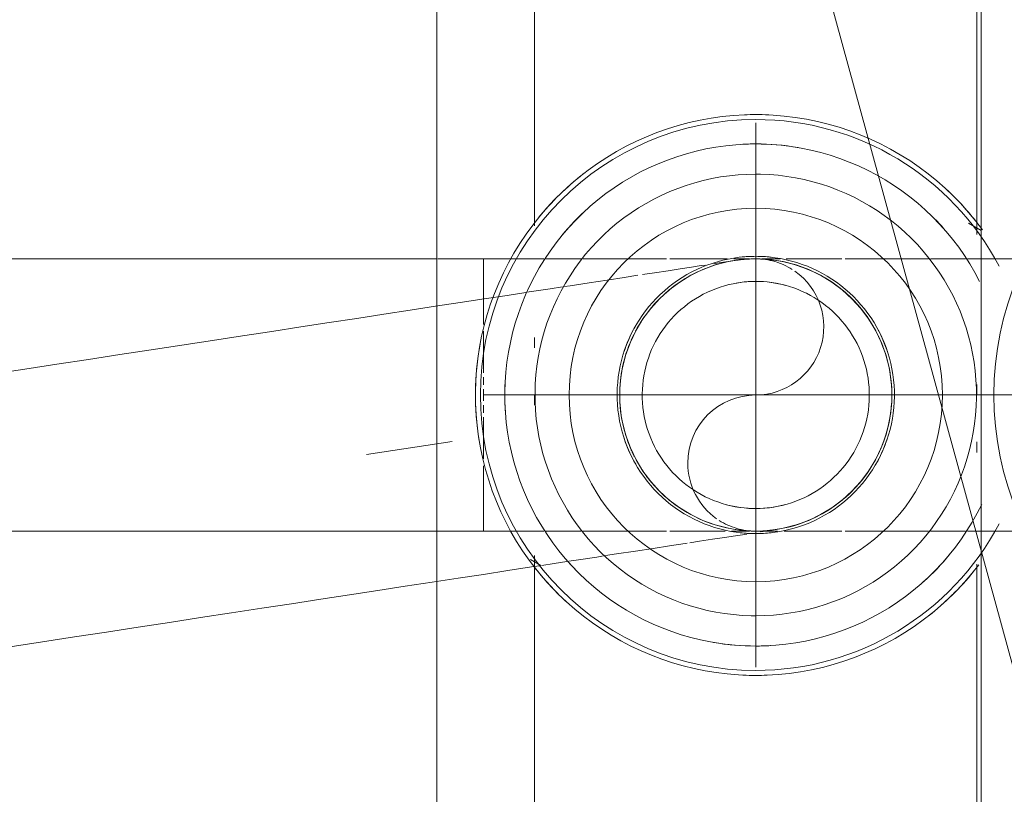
# Model space of a CAD drawing. Header units: millimetres. Extents: x -125 to 25178, y 4748 to 39091.
# Tile 50 of 118: x 17627 to 17685, y 36487 to 36533. Entities that reach past the tile are written whole.
import ezdxf

# ---------------------------------------------------------------- set-up
doc = ezdxf.new("R2010")
doc.units = ezdxf.units.MM
for name, pattern in [('ADSK_Осевая', [700, 500, -100, 0, -100]), ('ADSK_Скрыто', [300, 150, -150]), ('ADSK_Штриховая_ш3 п1_5', [225, 150, -75])]:
    doc.linetypes.add(name, pattern=pattern)
for name, color, linetype, lineweight in [('A-DETL-____-HDLN', 90, 'ADSK_Скрыто', 9), ('A-DETL-____-MBND', 5, 'ADSK_Штриховая_ш3 п1_5', 20), ('M-EQPM-___-IDEN', 50, 'Continuous', 20), ('M-EQPM-____-OTLN', 50, 'Continuous', 20), ('P-PIPE-____-CNTR', 3, 'ADSK_Осевая', 20)]:
    doc.layers.add(name, color=color, linetype=linetype, lineweight=lineweight)

# ---------------------------------------------------------------- blocks, each defined once
blk = doc.blocks.new('ADSK_Коллектор с регулирующими клапанами и расходомерами - N5-1658201-В_Этаж 03_Отопление')
at = {"layer": 'M-EQPM-____-OTLN'}
for p, q in [((62, -54.75), (250, -54.75)), ((171.329, -54.75), (170.896, -55.5)), ((171.564, -55), (140.942, -55)), ((181, -55), (180.392, -55)), ((184.38, -55), (183.762, -55)), ((221.564, -55), (190.942, -55)), ((140.438, -81), (171.058, -81)), ((177.62, -81), (178.238, -81)), ((181, -81), (181.608, -81)), ((190.438, -81), (221.058, -81)), ((190.669, -81.253), (191.03, -80.627)), ((62, -86.75), (250, -86.75))]:
    blk.add_line(p, q, dxfattribs=at)
at = {"layer": 'M-EQPM-____-OTLN', "flags": 128}
for points in [[(171.3, -54.674), (170.775, -55.072), (170.266, -55.491), (169.774, -55.931), (169.301, -56.389), (168.846, -56.866), (168.41, -57.361), (167.995, -57.873), (167.6, -58.401), (167.227, -58.945), (166.876, -59.503), (166.547, -60.075), (166.242, -60.659), (165.96, -61.255), (165.703, -61.862), (165.469, -62.478), (165.261, -63.104), (165.078, -63.737), (164.92, -64.377), (164.788, -65.023), (164.682, -65.674), (164.602, -66.328), (164.548, -66.985), (164.521, -67.644), (164.517, -68)], [(174.328, -54.839), (173.807, -55.116), (173.297, -55.414), (172.8, -55.732), (172.316, -56.07), (171.846, -56.427), (171.391, -56.802), (170.951, -57.195), (170.527, -57.606), (170.119, -58.033), (169.729, -58.476), (169.358, -58.934), (169.004, -59.407), (168.67, -59.894), (168.356, -60.393), (168.062, -60.905), (167.789, -61.428), (167.536, -61.962), (167.306, -62.505), (167.097, -63.057), (166.91, -63.617), (166.746, -64.184), (166.605, -64.757), (166.487, -65.335), (166.392, -65.918), (166.32, -66.504), (166.272, -67.092), (166.248, -67.681), (166.244, -68)], [(195.756, -68), (195.744, -67.41), (195.709, -66.821), (195.65, -66.234), (195.567, -65.649), (195.462, -65.068), (195.333, -64.493), (195.181, -63.922), (195.007, -63.358), (194.81, -62.802), (194.591, -62.254), (194.35, -61.715), (194.088, -61.186), (193.805, -60.668), (193.502, -60.162), (193.178, -59.668), (192.835, -59.188), (192.474, -58.722), (192.093, -58.27), (191.695, -57.834), (191.28, -57.415), (190.849, -57.012), (190.402, -56.627), (189.939, -56.26), (189.463, -55.912), (188.973, -55.584), (188.47, -55.275), (187.955, -54.986), (187.429, -54.718)], [(197.483, -68), (197.47, -67.341), (197.43, -66.683), (197.364, -66.027), (197.272, -65.374), (197.154, -64.725), (197.011, -64.082), (196.841, -63.445), (196.646, -62.815), (196.426, -62.193), (196.182, -61.581), (195.913, -60.979), (195.62, -60.389), (195.304, -59.81), (194.965, -59.244), (194.604, -58.693), (194.221, -58.156), (193.817, -57.636), (193.392, -57.131), (192.947, -56.645), (192.484, -56.176), (192.002, -55.726), (191.502, -55.296), (190.986, -54.886)], [(193.978, -68), (193.968, -67.481), (193.937, -66.963), (193.885, -66.446), (193.813, -65.932), (193.72, -65.422), (193.606, -64.915), (193.473, -64.413), (193.32, -63.917), (193.146, -63.428), (192.954, -62.946), (192.742, -62.472), (192.512, -62.007), (192.263, -61.551), (191.996, -61.106), (191.711, -60.672), (191.41, -60.249), (191.092, -59.839), (190.757, -59.442), (190.407, -59.059), (190.042, -58.69), (189.663, -58.336), (189.269, -57.997), (188.863, -57.674), (188.443, -57.368), (188.012, -57.079), (187.57, -56.807), (187.117, -56.554), (186.654, -56.318), (186.183, -56.101), (185.703, -55.904), (185.215, -55.725), (184.721, -55.567), (184.221, -55.428), (183.716, -55.309), (183.206, -55.21), (182.693, -55.133), (182.177, -55.075), (181.659, -55.038), (181.14, -55.022), (180.621, -55.027), (180.103, -55.053), (179.586, -55.099), (179.071, -55.166), (178.559, -55.253), (178.051, -55.361), (177.548, -55.489), (177.051, -55.637), (176.559, -55.805), (176.075, -55.992), (175.599, -56.199), (175.132, -56.424), (174.673, -56.668), (174.225, -56.93), (173.788, -57.21), (173.362, -57.507), (172.949, -57.821), (172.548, -58.151), (172.161, -58.497), (171.788, -58.858), (171.43, -59.234), (171.087, -59.623), (170.76, -60.026), (170.449, -60.442), (170.155, -60.87), (169.879, -61.31), (169.62, -61.76), (169.38, -62.22), (169.158, -62.689), (168.955, -63.167), (168.772, -63.652), (168.607, -64.145), (168.463, -64.644), (168.339, -65.148), (168.235, -65.656), (168.152, -66.168), (168.089, -66.684), (168.046, -67.201), (168.025, -67.72), (168.022, -68)], [(189.15, -68), (189.143, -67.674), (189.124, -67.349), (189.091, -67.024), (189.046, -66.702), (188.988, -66.381), (188.916, -66.063), (188.833, -65.748), (188.736, -65.436), (188.628, -65.129), (188.507, -64.826), (188.374, -64.529), (188.229, -64.236), (188.073, -63.95), (187.905, -63.671), (187.726, -63.398), (187.537, -63.133), (187.337, -62.875), (187.127, -62.626), (186.907, -62.385), (186.678, -62.154), (186.44, -61.931), (186.193, -61.718), (185.937, -61.516), (185.674, -61.324), (185.403, -61.142), (185.126, -60.971), (184.841, -60.812), (184.551, -60.664), (184.255, -60.528), (183.953, -60.404), (183.647, -60.292), (183.337, -60.192), (183.023, -60.105), (182.705, -60.03), (182.385, -59.969), (182.063, -59.92), (181.739, -59.884), (181.414, -59.861), (181.088, -59.85), (180.762, -59.853), (180.436, -59.87), (180.112, -59.899), (179.788, -59.941), (179.467, -59.995), (179.148, -60.063), (178.832, -60.144), (178.52, -60.237), (178.211, -60.342), (177.907, -60.46), (177.608, -60.589), (177.315, -60.731), (177.027, -60.884), (176.746, -61.049), (176.471, -61.224), (176.204, -61.411), (175.944, -61.608), (175.692, -61.815), (175.449, -62.032), (175.215, -62.259), (174.99, -62.495), (174.775, -62.74), (174.57, -62.993), (174.374, -63.254), (174.19, -63.523), (174.016, -63.799), (173.854, -64.081), (173.703, -64.37), (173.564, -64.665), (173.436, -64.965), (173.321, -65.27), (173.218, -65.579), (173.127, -65.892), (173.049, -66.209), (172.984, -66.528), (172.932, -66.85), (172.892, -67.173), (172.865, -67.498), (172.852, -67.824), (172.85, -68)], [(187.676, -68), (187.671, -67.733), (187.655, -67.466), (187.628, -67.201), (187.591, -66.936), (187.543, -66.674), (187.485, -66.413), (187.416, -66.155), (187.337, -65.9), (187.248, -65.648), (187.149, -65.4), (187.04, -65.156), (186.922, -64.917), (186.794, -64.683), (186.656, -64.454), (186.51, -64.23), (186.355, -64.013), (186.191, -63.802), (186.019, -63.598), (185.839, -63.401), (185.651, -63.211), (185.456, -63.029), (185.254, -62.855), (185.044, -62.689), (184.829, -62.531), (184.607, -62.382), (184.38, -62.243), (184.147, -62.112), (183.909, -61.991), (183.666, -61.879), (183.419, -61.778), (183.168, -61.686), (182.914, -61.604), (182.657, -61.533), (182.397, -61.472), (182.135, -61.421), (181.871, -61.381), (181.605, -61.351), (181.339, -61.333), (181.072, -61.324), (180.805, -61.327), (180.538, -61.34), (180.272, -61.364), (180.008, -61.398), (179.744, -61.443), (179.483, -61.499), (179.224, -61.564), (178.968, -61.641), (178.716, -61.727), (178.467, -61.823), (178.222, -61.93), (177.981, -62.045), (177.746, -62.171), (177.515, -62.306), (177.29, -62.45), (177.071, -62.602), (176.858, -62.764), (176.652, -62.934), (176.453, -63.112), (176.261, -63.297), (176.077, -63.491), (175.901, -63.691), (175.733, -63.898), (175.573, -64.112), (175.422, -64.333), (175.279, -64.558)], [(175.279, -64.559), (175.146, -64.79), (175.023, -65.027), (174.909, -65.268), (174.804, -65.514), (174.71, -65.764), (174.625, -66.017), (174.551, -66.273), (174.487, -66.533), (174.434, -66.794), (174.391, -67.058), (174.358, -67.323), (174.337, -67.589), (174.326, -67.856), (174.324, -68)], [(164.517, -68), (164.53, -68.659), (164.57, -69.317), (164.636, -69.973), (164.728, -70.626), (164.846, -71.275), (164.989, -71.918), (165.159, -72.555), (165.354, -73.185), (165.574, -73.807), (165.818, -74.419), (166.087, -75.021), (166.38, -75.611), (166.696, -76.19), (167.035, -76.756), (167.396, -77.307), (167.779, -77.844), (168.183, -78.364), (168.608, -78.869), (169.053, -79.355), (169.516, -79.824), (169.998, -80.274), (170.498, -80.704), (171.014, -81.114), (171.547, -81.503), (172.094, -81.87), (172.656, -82.215), (173.231, -82.537), (173.819, -82.836), (174.418, -83.112), (175.027, -83.363), (175.646, -83.589), (176.274, -83.791), (176.909, -83.967), (177.551, -84.118), (178.198, -84.243), (178.85, -84.342), (179.505, -84.415), (180.163, -84.462), (180.822, -84.482), (181.481, -84.476), (182.14, -84.443), (182.796, -84.385), (183.45, -84.3), (184.1, -84.189), (184.745, -84.052), (185.384, -83.889), (186.016, -83.701), (186.64, -83.488), (187.254, -83.25), (187.859, -82.988), (188.453, -82.702), (189.035, -82.392), (189.604, -82.059), (190.16, -81.704), (190.7, -81.326), (191.225, -80.928), (191.734, -80.509), (192.226, -80.069), (192.699, -79.611), (193.154, -79.134), (193.59, -78.639), (194.005, -78.127), (194.4, -77.599), (194.773, -77.055), (195.124, -76.497), (195.453, -75.925), (195.758, -75.341), (196.04, -74.745), (196.297, -74.138), (196.531, -73.522), (196.739, -72.896), (196.922, -72.263), (197.08, -71.623), (197.212, -70.977), (197.318, -70.326), (197.398, -69.672), (197.452, -69.015), (197.479, -68.356), (197.483, -68)], [(166.244, -68), (166.256, -68.59), (166.291, -69.179), (166.35, -69.766), (166.433, -70.351), (166.538, -70.932), (166.667, -71.507), (166.819, -72.078), (166.993, -72.642), (167.19, -73.198), (167.409, -73.746), (167.65, -74.285), (167.912, -74.814), (168.195, -75.332), (168.498, -75.838), (168.822, -76.332), (169.165, -76.812), (169.526, -77.278), (169.907, -77.73), (170.305, -78.166), (170.72, -78.585), (171.151, -78.988), (171.598, -79.373), (172.061, -79.74), (172.537, -80.088), (173.027, -80.416), (173.53, -80.725), (174.045, -81.014), (174.571, -81.282), (175.107, -81.528), (175.653, -81.753), (176.207, -81.956), (176.769, -82.136), (177.338, -82.294), (177.913, -82.429), (178.492, -82.541), (179.076, -82.63), (179.662, -82.695), (180.251, -82.737), (180.841, -82.755), (181.431, -82.749), (182.02, -82.72), (182.608, -82.668), (183.193, -82.592), (183.775, -82.492), (184.353, -82.37), (184.924, -82.224), (185.49, -82.056), (186.049, -81.865), (186.599, -81.652), (187.141, -81.417), (187.672, -81.161), (188.193, -80.884), (188.703, -80.586), (189.2, -80.268), (189.684, -79.93), (190.154, -79.573), (190.609, -79.198), (191.049, -78.805), (191.473, -78.394), (191.881, -77.967), (192.271, -77.524), (192.642, -77.066), (192.996, -76.593), (193.33, -76.106), (193.644, -75.607), (193.938, -75.095), (194.211, -74.572), (194.464, -74.038), (194.694, -73.495), (194.903, -72.943), (195.09, -72.383), (195.254, -71.816), (195.395, -71.243), (195.513, -70.665), (195.608, -70.082), (195.68, -69.496), (195.728, -68.908), (195.752, -68.319), (195.756, -68)], [(168.022, -68), (168.032, -68.519), (168.063, -69.037), (168.115, -69.554), (168.187, -70.068), (168.28, -70.578), (168.394, -71.085), (168.527, -71.587), (168.68, -72.083), (168.854, -72.572), (169.046, -73.054), (169.258, -73.528), (169.488, -73.993), (169.737, -74.449), (170.004, -74.894), (170.289, -75.328), (170.59, -75.751), (170.908, -76.161), (171.243, -76.558), (171.593, -76.941), (171.958, -77.31), (172.337, -77.664), (172.731, -78.003), (173.137, -78.326), (173.557, -78.632), (173.988, -78.921), (174.43, -79.193), (174.883, -79.446), (175.346, -79.682), (175.817, -79.899), (176.297, -80.096), (176.785, -80.275), (177.279, -80.433), (177.779, -80.572), (178.284, -80.691), (178.794, -80.79), (179.307, -80.867), (179.823, -80.925), (180.341, -80.962), (180.86, -80.978), (181.379, -80.973), (181.897, -80.947), (182.414, -80.901), (182.929, -80.834), (183.441, -80.747), (183.949, -80.639), (184.452, -80.511), (184.949, -80.363), (185.441, -80.195), (185.925, -80.008), (186.401, -79.801), (186.868, -79.576), (187.327, -79.332), (187.775, -79.07), (188.212, -78.79), (188.638, -78.493), (189.051, -78.179), (189.452, -77.849), (189.839, -77.503), (190.212, -77.142), (190.57, -76.766), (190.913, -76.377), (191.24, -75.974), (191.551, -75.558), (191.845, -75.13), (192.121, -74.69), (192.38, -74.24), (192.62, -73.78), (192.842, -73.311), (193.045, -72.833), (193.228, -72.348), (193.393, -71.855), (193.537, -71.356), (193.661, -70.852), (193.765, -70.344), (193.848, -69.832), (193.911, -69.316), (193.954, -68.799), (193.975, -68.28), (193.978, -68)], [(172.85, -68), (172.857, -68.326), (172.876, -68.651), (172.909, -68.976), (172.954, -69.298), (173.012, -69.619), (173.084, -69.937), (173.167, -70.252), (173.264, -70.564), (173.372, -70.871), (173.493, -71.174), (173.626, -71.471), (173.771, -71.764), (173.927, -72.05), (174.095, -72.329), (174.274, -72.602), (174.463, -72.867), (174.663, -73.125), (174.873, -73.374), (175.093, -73.615), (175.322, -73.846), (175.56, -74.069), (175.807, -74.282), (176.063, -74.484), (176.326, -74.676), (176.597, -74.858), (176.874, -75.029), (177.159, -75.188), (177.449, -75.336), (177.745, -75.472), (178.047, -75.596), (178.353, -75.708), (178.663, -75.808), (178.977, -75.895), (179.295, -75.97), (179.615, -76.031), (179.937, -76.08), (180.261, -76.116), (180.586, -76.139), (180.912, -76.15), (181.238, -76.147), (181.564, -76.13), (181.888, -76.101), (182.212, -76.059), (182.533, -76.005), (182.852, -75.937), (183.168, -75.856), (183.48, -75.763), (183.789, -75.658), (184.093, -75.54), (184.392, -75.411), (184.685, -75.269), (184.973, -75.116), (185.254, -74.951), (185.529, -74.776), (185.796, -74.589), (186.056, -74.392), (186.308, -74.185), (186.551, -73.968), (186.785, -73.741), (187.01, -73.505), (187.225, -73.26), (187.43, -73.007), (187.626, -72.746), (187.81, -72.477), (187.984, -72.201), (188.146, -71.919), (188.297, -71.63), (188.436, -71.335), (188.564, -71.035), (188.679, -70.73), (188.782, -70.421), (188.873, -70.108), (188.951, -69.791), (189.016, -69.472), (189.068, -69.15), (189.108, -68.827), (189.135, -68.502), (189.148, -68.176), (189.15, -68)], [(174.324, -68), (174.329, -68.267), (174.345, -68.534), (174.372, -68.799), (174.409, -69.064), (174.457, -69.326), (174.515, -69.587), (174.584, -69.845), (174.663, -70.1), (174.752, -70.352), (174.851, -70.6), (174.96, -70.844), (175.078, -71.083), (175.206, -71.317), (175.344, -71.546), (175.49, -71.77), (175.645, -71.987), (175.809, -72.198), (175.981, -72.402), (176.161, -72.599), (176.349, -72.789), (176.544, -72.971), (176.746, -73.145), (176.956, -73.311), (177.171, -73.469), (177.393, -73.618), (177.62, -73.757), (177.853, -73.888), (178.091, -74.009), (178.334, -74.121), (178.581, -74.222), (178.832, -74.314), (179.086, -74.396), (179.343, -74.467), (179.603, -74.528), (179.865, -74.579), (180.129, -74.619), (180.395, -74.649), (180.661, -74.667), (180.928, -74.676), (181.195, -74.673), (181.462, -74.66), (181.728, -74.636), (181.992, -74.602), (182.256, -74.557), (182.517, -74.501), (182.776, -74.436), (183.032, -74.359), (183.284, -74.273), (183.533, -74.177), (183.778, -74.07), (184.019, -73.955), (184.254, -73.829), (184.485, -73.694), (184.71, -73.55), (184.929, -73.398), (185.142, -73.236), (185.348, -73.066), (185.547, -72.888), (185.739, -72.703), (185.923, -72.509), (186.099, -72.309), (186.267, -72.102), (186.427, -71.888), (186.578, -71.667), (186.721, -71.441), (186.854, -71.21), (186.977, -70.973), (187.091, -70.732), (187.196, -70.486), (187.29, -70.236), (187.375, -69.983), (187.449, -69.727), (187.513, -69.467), (187.566, -69.206), (187.609, -68.942), (187.642, -68.677), (187.663, -68.411), (187.674, -68.144), (187.676, -68)]]:
    blk.add_lwpolyline(points, dxfattribs=at)
at = {"layer": 'M-EQPM-____-OTLN'}
for centre, radius, start, end in [((181, -36), 18, 180, 360), ((181, -68), 16.192, 117.91242, 180), ((181, -68), 16.192, 360, 62.08758), ((181, -68), 16.483, 127.76547, 137.29939), ((181, -68), 16.483, 37.99041, 50.94744), ((181, -68), 14.757, 41.87592, 50.56621), ((181, -68), 14.757, 41.8721, 50.55926), ((181, -68), 10.974, 0, 180), ((181, -68), 14.757, 131.4266, 135), ((181, -68), 14.757, 131.43096, 135), ((181, -68), 8.15, 108.33973, 120), ((181, -68), 8.15, 60, 71.81224), ((181, -68), 14.757, 170.29956, 180), ((181, -68), 14.757, 170.30168, 180), ((181, -68), 6.676, 164.57647, 180), ((181, -68), 6.676, 360, 15.42353), ((181, -68), 8.15, 173.60454, 180), ((181, -68), 8.15, 360, 6.39881), ((181, -68), 14.757, 360, 3.37558), ((181, -68), 14.757, 360, 3.37971), ((181, -68), 16.483, 177.35227, 180), ((181, -68), 16.483, 360, 2.32349), ((181, -68), 16.483, 180, 182.32349), ((181, -68), 16.192, 180, 360), ((181, -68), 14.757, 180, 183.37971), ((181, -68), 14.757, 180, 183.37558), ((181, -68), 10.974, 180, 0), ((181, -68), 8.15, 180, 186.39881), ((181, -68), 6.676, 180, 195.42353), ((181, -68), 6.676, 344.57647, 360), ((181, -68), 8.15, 353.60454, 360), ((181, -68), 14.757, 350.29956, 360), ((181, -68), 14.757, 350.30168, 360), ((181, -68), 16.483, 357.35227, 360), ((181, -68), 8.15, 240, 252.04404), ((181, -68), 8.15, 288.33973, 300), ((181, -68), 14.757, 221.90945, 230.55926), ((181, -68), 14.757, 221.91072, 230.56621), ((181, -68), 16.483, 217.99041, 230.94744), ((181, -68), 14.757, 311.4266, 315), ((181, -68), 14.757, 311.43096, 315), ((181, -68), 16.483, 307.76961, 317.29939), ((181, -68), 14.757, 267.15207, 273.58361), ((181, -68), 14.757, 267.15555, 273.59297), ((181, -68), 16.483, 259.52992, 279.24165)]:
    blk.add_arc(centre, radius, start, end, dxfattribs=at)
blk = doc.blocks.new('ADSK_СШПЭ Аксиальный_Поворот с фиксатором - Поворот трубы-V62-В_Этаж 03_Отопление')
at = {"layer": 'A-DETL-____-HDLN', "color": 1}
for p, q in [((33546.582, 36511.254), (33547.187, 36507.3)), ((33591.217, 36501.896), (33591.088, 36501.876)), ((33591.931, 36502.005), (33591.373, 36501.92)), ((33585.896, 36501.082), (33584.674, 36500.895)), ((33586.289, 36501.142), (33585.896, 36501.082)), ((33587.06, 36501.26), (33586.413, 36501.161)), ((33582.527, 36500.567), (33582.059, 36500.495)), ((33583.394, 36500.699), (33582.661, 36500.587)), ((33584.138, 36500.813), (33583.394, 36500.699)), ((33584.674, 36500.895), (33584.256, 36500.831))]:
    blk.add_line(p, q, dxfattribs=at)
at = {"layer": 'A-DETL-____-HDLN', "color": 1, "flags": 128}
for points in [[(33592.782, 36518.322), (33592.98, 36518.352), (33593.34, 36518.407), (33593.625, 36518.451), (33593.835, 36518.483), (33593.969, 36518.503), (33594.028, 36518.512), (33594.031, 36518.513)], [(33594.031, 36518.513), (33594.348, 36518.555), (33594.666, 36518.584), (33594.863, 36518.594)], [(33595.074, 36518.602), (33595.306, 36518.604), (33595.406, 36518.601)], [(33595.626, 36518.595), (33595.945, 36518.573), (33596.263, 36518.539), (33596.58, 36518.492), (33596.894, 36518.432), (33597.206, 36518.359), (33597.514, 36518.275), (33597.819, 36518.177), (33598.12, 36518.068), (33598.416, 36517.947), (33598.707, 36517.814), (33598.993, 36517.67), (33599.272, 36517.514), (33599.545, 36517.347), (33599.811, 36517.17), (33600.07, 36516.982), (33600.321, 36516.784), (33600.564, 36516.575), (33600.799, 36516.358), (33601.025, 36516.131), (33601.241, 36515.895), (33601.448, 36515.651), (33601.645, 36515.399), (33601.831, 36515.139), (33602.007, 36514.872), (33602.172, 36514.598), (33602.249, 36514.459)], [(33588.586, 36517.68), (33589.291, 36517.787), (33590.083, 36517.909), (33590.806, 36518.019), (33591.458, 36518.119), (33592.038, 36518.208), (33592.259, 36518.242)], [(33583.994, 36516.977), (33584.332, 36517.029), (33585.452, 36517.2), (33586.509, 36517.362), (33587.502, 36517.514), (33588.316, 36517.638)], [(33576.417, 36515.818), (33577.869, 36516.04), (33579.27, 36516.255), (33580.62, 36516.461), (33581.718, 36516.629)], [(33581.836, 36516.647), (33581.914, 36516.659), (33583.153, 36516.848), (33583.87, 36516.958)], [(33602.327, 36514.317), (33602.469, 36514.031), (33602.601, 36513.739), (33602.72, 36513.442), (33602.828, 36513.141), (33602.923, 36512.835), (33603.006, 36512.526), (33603.077, 36512.214), (33603.135, 36511.9), (33603.148, 36511.814)], [(33603.148, 36511.814), (33603.19, 36511.497), (33603.22, 36511.178), (33603.236, 36510.859), (33603.24, 36510.539), (33603.231, 36510.219), (33603.209, 36509.9), (33603.175, 36509.582), (33603.127, 36509.265), (33603.067, 36508.951), (33602.995, 36508.639), (33602.91, 36508.331), (33602.813, 36508.026), (33602.704, 36507.725), (33602.583, 36507.429), (33602.45, 36507.138), (33602.306, 36506.852)], [(33602.249, 36506.75), (33602.15, 36506.573), (33601.983, 36506.3), (33601.806, 36506.033), (33601.618, 36505.774), (33601.419, 36505.523), (33601.211, 36505.28), (33600.994, 36505.046), (33600.767, 36504.82), (33600.531, 36504.604), (33600.287, 36504.397), (33600.034, 36504.2), (33599.774, 36504.014), (33599.507, 36503.837), (33599.233, 36503.672), (33598.953, 36503.518), (33598.667, 36503.375), (33598.375, 36503.244), (33598.078, 36503.125), (33597.776, 36503.017), (33597.471, 36502.922), (33597.162, 36502.839), (33596.85, 36502.768), (33596.535, 36502.71), (33596.45, 36502.696)], [(33596.45, 36502.696), (33596.412, 36502.691), (33596.298, 36502.673), (33596.109, 36502.644), (33595.844, 36502.604), (33595.504, 36502.552)], [(33594.71, 36502.43), (33594.602, 36502.414), (33594.041, 36502.328), (33593.408, 36502.231), (33592.704, 36502.124), (33591.931, 36502.005)], [(33591.088, 36501.876), (33590.178, 36501.737), (33589.203, 36501.588), (33588.162, 36501.429), (33587.06, 36501.26)], [(33582.059, 36500.495), (33580.672, 36500.283), (33579.233, 36500.063), (33577.747, 36499.835), (33576.214, 36499.601)]]:
    blk.add_lwpolyline(points, dxfattribs=at)
at = {"layer": 'A-DETL-____-HDLN', "color": 1}
for start, end in [(98.6972, 143.6972), (93.54404, 98.6972), (88.09222, 92.06492), (83.6972, 86.71644), (28.09222, 83.6972), (143.6972, 152.06492), (153.54404, 158.6972), (8.6972, 26.71644), (158.6972, 188.6972), (333.54404, 8.6972), (188.6972, 203.6972), (203.6972, 206.71644), (208.09222, 218.6972), (273.54404, 332.06492), (218.6972, 266.71644), (268.09222, 272.06492)]:
    blk.add_arc((33595.24, 36510.605), 8, start, end, dxfattribs=at)
at = {"layer": 'A-DETL-____-MBND', "color": 10}
for p, q in [((33547.187, 36507.3), (33547.792, 36503.346)), ((33547.792, 36503.346), (33549.002, 36495.438))]:
    blk.add_line(p, q, dxfattribs=at)
at = {"layer": 'A-DETL-____-MBND', "color": 10, "flags": 128}
for points in [[(33546.582, 36511.254), (33548.48, 36511.545), (33550.374, 36511.834), (33552.263, 36512.123), (33554.142, 36512.411), (33556.009, 36512.696), (33557.861, 36512.98), (33559.695, 36513.26), (33561.508, 36513.537), (33563.297, 36513.811), (33565.06, 36514.081), (33566.792, 36514.346), (33568.493, 36514.606), (33570.158, 36514.861), (33571.786, 36515.11), (33573.374, 36515.353), (33574.918, 36515.589), (33576.417, 36515.818)], [(33576.214, 36499.601), (33574.638, 36499.36), (33573.021, 36499.113), (33571.366, 36498.859), (33569.674, 36498.601), (33567.95, 36498.337), (33566.195, 36498.068), (33564.413, 36497.796), (33562.606, 36497.519), (33560.777, 36497.24), (33558.93, 36496.957), (33557.067, 36496.672), (33555.19, 36496.385), (33553.304, 36496.096), (33551.411, 36495.807), (33549.514, 36495.517), (33549.002, 36495.438)]]:
    blk.add_lwpolyline(points, dxfattribs=at)
blk = doc.blocks.new('ADSK_СШПЭ Аксиальный_Поворот с фиксатором - Поворот трубы-V68-В_Этаж 03_Отопление')
at = {"layer": 'A-DETL-____-HDLN', "color": 5}
for p, q in [((33579.24, 36668.605), (33579.24, 36664.742)), ((33595.08, 36668.605), (33595.401, 36668.605)), ((33579.24, 36664.352), (33579.24, 36661.909)), ((33579.24, 36661.65), (33579.24, 36661.203)), ((33579.24, 36660.941), (33579.24, 36660.605)), ((33579.24, 36660.605), (33579.24, 36660.268)), ((33579.24, 36660.006), (33579.24, 36659.559)), ((33579.24, 36659.3), (33579.24, 36656.844)), ((33579.24, 36656.441), (33579.24, 36652.605)), ((33582.786, 36652.605), (33581.677, 36652.605)), ((33583.592, 36652.605), (33582.904, 36652.605)), ((33584.96, 36652.605), (33583.592, 36652.605)), ((33585.501, 36652.605), (33585.084, 36652.605)), ((33589.989, 36652.605), (33589.284, 36652.605)), ((33591.153, 36652.605), (33590.188, 36652.605)), ((33593.003, 36652.605), (33591.153, 36652.605)), ((33593.442, 36652.605), (33593.003, 36652.605)), ((33594.83, 36652.605), (33593.814, 36652.605)), ((33594.881, 36652.605), (33594.83, 36652.605)), ((33595.401, 36652.605), (33595.08, 36652.605)), ((33596.522, 36652.605), (33595.599, 36652.605)), ((33600.293, 36652.605), (33600.153, 36652.605)), ((33601.864, 36652.605), (33600.491, 36652.605)), ((33605.393, 36652.605), (33605.175, 36652.605)), ((33606.769, 36652.605), (33605.52, 36652.605)), ((33607.579, 36652.605), (33606.769, 36652.605)), ((33608.32, 36652.605), (33607.698, 36652.605))]:
    blk.add_line(p, q, dxfattribs=at)
at = {"layer": 'A-DETL-____-HDLN', "color": 5, "flags": 128}
for points in [[(33579.24, 36668.605), (33581.16, 36668.605), (33582.782, 36668.605)], [(33582.902, 36668.605), (33583.076, 36668.605), (33584.986, 36668.605)], [(33585.087, 36668.605), (33586.888, 36668.605), (33588.776, 36668.605), (33589.989, 36668.605)], [(33590.188, 36668.605), (33590.65, 36668.605), (33592.505, 36668.605), (33593.573, 36668.605)], [(33593.958, 36668.605), (33594.339, 36668.605), (33594.881, 36668.605)], [(33595.599, 36668.605), (33596.149, 36668.605), (33596.666, 36668.605)], [(33597.038, 36668.605), (33597.932, 36668.605), (33599.685, 36668.605), (33600.293, 36668.605)], [(33600.491, 36668.605), (33601.406, 36668.605), (33603.09, 36668.605), (33604.737, 36668.605), (33605.396, 36668.605)], [(33605.521, 36668.605), (33606.343, 36668.605), (33607.577, 36668.605)], [(33607.695, 36668.605), (33607.906, 36668.605), (33609.422, 36668.605), (33610.891, 36668.605), (33612.308, 36668.605), (33613.673, 36668.605), (33614.983, 36668.605), (33616.236, 36668.605), (33617.429, 36668.605), (33618.561, 36668.605), (33619.631, 36668.605), (33620.636, 36668.605), (33621.574, 36668.605), (33622.445, 36668.605), (33623.247, 36668.605), (33623.978, 36668.605), (33624.638, 36668.605), (33625.225, 36668.605), (33625.739, 36668.605), (33626.178, 36668.605), (33626.542, 36668.605), (33626.83, 36668.605), (33627.043, 36668.605), (33627.178, 36668.605), (33627.237, 36668.605), (33627.24, 36668.605)], [(33627.24, 36668.605), (33627.56, 36668.598), (33627.88, 36668.579), (33628.198, 36668.547), (33628.515, 36668.502), (33628.83, 36668.445), (33629.142, 36668.375), (33629.451, 36668.293), (33629.757, 36668.198), (33630.058, 36668.092), (33630.356, 36667.973), (33630.648, 36667.843), (33630.934, 36667.7), (33631.215, 36667.547), (33631.49, 36667.383), (33631.757, 36667.207), (33632.018, 36667.021), (33632.271, 36666.825), (33632.515, 36666.619), (33632.752, 36666.403), (33632.979, 36666.178), (33633.197, 36665.944), (33633.406, 36665.702), (33633.605, 36665.451), (33633.794, 36665.193), (33633.972, 36664.927), (33634.139, 36664.654), (33634.296, 36664.375), (33634.441, 36664.09), (33634.575, 36663.799), (33634.697, 36663.503), (33634.807, 36663.203), (33634.904, 36662.898), (33634.99, 36662.59), (33635.063, 36662.278), (33635.124, 36661.964), (33635.172, 36661.648), (33635.207, 36661.33), (33635.23, 36661.011), (33635.24, 36660.691), (33635.24, 36660.605)], [(33635.24, 36660.605), (33635.234, 36660.285), (33635.215, 36659.965), (33635.183, 36659.647), (33635.138, 36659.33), (33635.081, 36659.015), (33635.011, 36658.703), (33634.929, 36658.394), (33634.834, 36658.088), (33634.727, 36657.786), (33634.609, 36657.489), (33634.478, 36657.197), (33634.336, 36656.91), (33634.183, 36656.629), (33634.018, 36656.355), (33633.843, 36656.087), (33633.657, 36655.827), (33633.461, 36655.574), (33633.255, 36655.329), (33633.039, 36655.093), (33632.814, 36654.866), (33632.58, 36654.647), (33632.337, 36654.439), (33632.087, 36654.24), (33631.828, 36654.051), (33631.563, 36653.873), (33631.29, 36653.705), (33631.011, 36653.549), (33630.726, 36653.404), (33630.435, 36653.27), (33630.139, 36653.148), (33629.839, 36653.038), (33629.534, 36652.94), (33629.226, 36652.855), (33628.914, 36652.782), (33628.6, 36652.721), (33628.284, 36652.673), (33627.966, 36652.637), (33627.646, 36652.615), (33627.327, 36652.605), (33627.24, 36652.605)], [(33581.677, 36652.605), (33579.758, 36652.605), (33579.24, 36652.605)], [(33589.284, 36652.605), (33587.399, 36652.605), (33585.501, 36652.605)], [(33600.153, 36652.605), (33598.409, 36652.605), (33596.907, 36652.605)], [(33605.175, 36652.605), (33603.539, 36652.605), (33601.864, 36652.605)], [(33627.24, 36652.605), (33627.202, 36652.605), (33627.087, 36652.605), (33626.895, 36652.605), (33626.627, 36652.605), (33626.283, 36652.605), (33625.864, 36652.605), (33625.371, 36652.605), (33624.804, 36652.605), (33624.163, 36652.605), (33623.451, 36652.605), (33622.668, 36652.605), (33621.816, 36652.605), (33620.896, 36652.605), (33619.908, 36652.605), (33618.856, 36652.605), (33617.741, 36652.605), (33616.564, 36652.605), (33615.327, 36652.605), (33614.032, 36652.605), (33612.682, 36652.605), (33611.278, 36652.605), (33609.824, 36652.605), (33608.32, 36652.605)]]:
    blk.add_lwpolyline(points, dxfattribs=at)
at = {"layer": 'A-DETL-____-HDLN', "color": 5}
for start, end in [(0, 180), (180, 0)]:
    blk.add_arc((33627.24, 36660.605), 8, start, end, dxfattribs=at)

msp = doc.modelspace()

# ---------------------------------------------------------------- linework, layer by layer
at = {"layer": 'A-DETL-____-HDLN', "color": 5}
for p, q in [((17654.461, 36518.605), (17651.76, 36518.605)), ((17654.461, 36514.742), (17654.461, 36518.605)), ((17654.461, 36511.909), (17654.461, 36514.352)), ((17654.461, 36511.203), (17654.461, 36511.65)), ((17654.461, 36510.268), (17654.461, 36510.941)), ((17654.461, 36509.559), (17654.461, 36510.006)), ((17654.461, 36506.844), (17654.461, 36509.3)), ((17654.461, 36502.605), (17654.461, 36506.441)), ((17623.579, 36502.605), (17654.461, 36502.605))]:
    msp.add_line(p, q, dxfattribs=at)
at = {"layer": 'A-DETL-____-HDLN', "color": 1}
for centre, radius, start, end in [((17670.461, 36510.605), 8, 0, 180), ((17670.461, 36514.605), 4, 57.51136, 90), ((17670.461, 36514.605), 4, 270, 54.86482), ((17670.461, 36510.605), 8, 180, 0), ((17670.461, 36506.605), 4, 90, 180), ((17670.461, 36506.605), 4, 180, 234.86482), ((17670.461, 36506.605), 4, 237.51136, 270)]:
    msp.add_arc(centre, radius, start, end, dxfattribs=at)
at = {"layer": 'A-DETL-____-MBND', "color": 170}
msp.add_line((17651.711, 36518.605), (16281.643, 36518.605), dxfattribs=at)
at = {"layer": 'A-DETL-____-MBND', "color": 10}
msp.add_line((17652.609, 36507.874), (17647.582, 36507.105), dxfattribs=at)
at = {"layer": 'M-EQPM-___-IDEN'}
msp.add_line((17717.697, 36377.296), (17073.591, 38730.141), dxfattribs=at)
at = {"layer": 'P-PIPE-____-CNTR', "color": 10}
for p, q in [((17670.461, 36494.605), (17670.461, 36526.605)), ((17654.461, 36510.605), (17686.461, 36510.605))]:
    msp.add_line(p, q, dxfattribs=at)

# ---------------------------------------------------------------- block references
at = {"layer": 'A-DETL-____-HDLN', "rotation": 269.9999999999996}
msp.add_blockref('ADSK_Коллектор с регулирующими клапанами и расходомерами - N5-1658201-В_Этаж 03_Отопление', (17738.461, 36691.605), dxfattribs=at)
at = {"layer": 'A-DETL-____-HDLN', "color": 1}
msp.add_blockref('ADSK_СШПЭ Аксиальный_Поворот с фиксатором - Поворот трубы-V62-В_Этаж 03_Отопление', (-15924.78, 0), dxfattribs=at)
at = {"layer": 'A-DETL-____-HDLN', "color": 5}
msp.add_blockref('ADSK_СШПЭ Аксиальный_Поворот с фиксатором - Поворот трубы-V68-В_Этаж 03_Отопление', (-15924.78, -150), dxfattribs=at)

doc.saveas('drawing.dxf')
